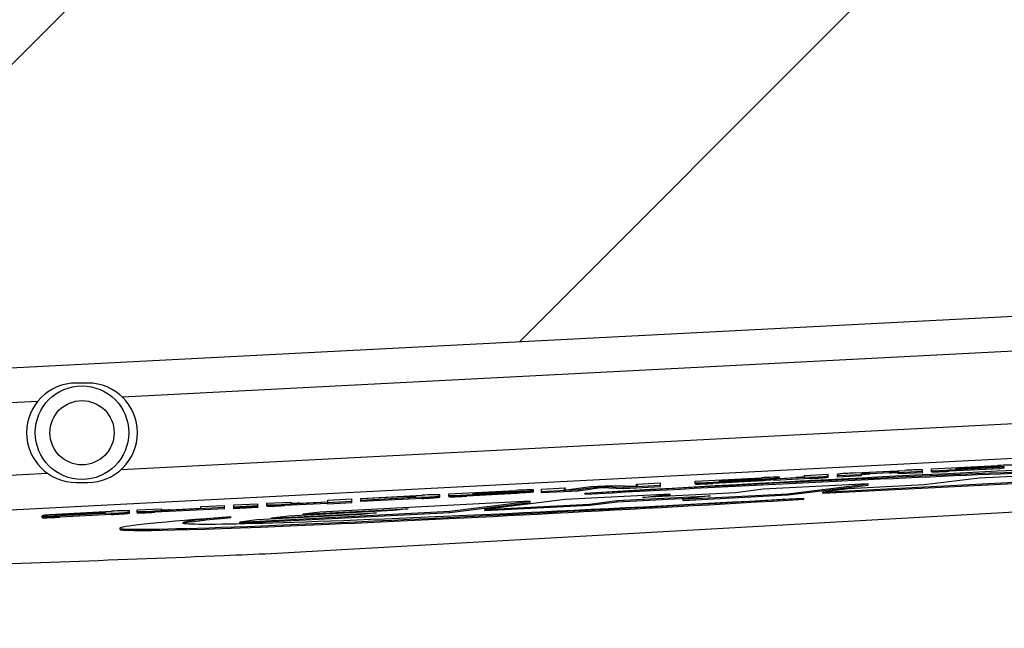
# Model space of a CAD drawing. Header units: millimetres. Extents: x 0 to 594, y 0 to 420.
# Tile 9 of 47: x 38 to 59, y 292 to 305. Entities that reach past the tile are written whole.
import ezdxf

# ---------------------------------------------------------------- set-up
doc = ezdxf.new("R2010")
doc.units = ezdxf.units.MM
doc.header["$LTSCALE"] = 32.67
doc.linetypes.add('PHANTOM', pattern=[0.8, 0.45, -0.05, 0.1, -0.05, 0.1, -0.05])
doc.layers.get('0').update_dxf_attribs({"linetype": 'CONTINUOUS'})
for name, color, linetype in [('ASSY', 7, 'CONTINUOUS'), ('AXIS', 7, 'CONTINUOUS'), ('CRV', 7, 'CONTINUOUS'), ('DRIV_DIM', 7, 'CONTINUOUS'), ('ROUND', 7, 'CONTINUOUS')]:
    doc.layers.add(name, color=color, linetype=linetype)
doc.styles.get("Standard").update_dxf_attribs({"font": 'txt', "width": 0.8})
doc.dimstyles.new('DIMSTYLE_7', dxfattribs={"dimtxt": 3.8, "dimasz": 1.8, "dimexe": 2, "dimexo": 1.5, "dimgap": 1.9, "dimtad": 1, "dimdec": 3, "dimlfac": 4, "dimdsep": 46, "dimtxsty": 'STANDARD', "dimblk": 'OPEN', "dimblk1": 'OPEN', "dimblk2": 'OPEN', "dimcen": 0.09, "dimadec": 3, "dimazin": 2, "dimtp": 0.5, "dimtm": 0.5, "dimtfac": 1, "dimtdec": -1, "dimtofl": 0, "dimtmove": 0, "dimatfit": 3, "dimldrblk": 'OPEN', "dimfxl": 1, "dimtolj": 1, "dimarcsym": 0})

# ---------------------------------------------------------------- blocks, each defined once
blk = doc.blocks.new('*D37')
at = {"layer": 'DRIV_DIM', "color": 2, "linetype": 'Continuous'}
blk.add_line((196.067, 361.001), (206.698, 373.67), dxfattribs=at)
for points in [[(203.632, 372.809), (205.412, 372.138), (204.416, 373.759)], [(14.185, 285.052), (14.787, 283.248), (15.416, 285.043)]]:
    blk.add_lwpolyline(points, dxfattribs=at)
for start, end in [(50, 115), (115, 180)]:
    blk.add_arc((130.824, 283.248), 116.038, start, end, dxfattribs=at)
blk = doc.blocks.new('_OPEN')
at = {"color": 0, "linetype": 'ByBlock'}
for p, q in [((0, 0), (-1, 0.342)), ((-1, -0.342), (0, 0)), ((-1, 0), (0, 0))]:
    blk.add_line(p, q, dxfattribs=at)

msp = doc.modelspace()

# ---------------------------------------------------------------- linework, layer by layer
at = {"color": 9, "linetype": 'Continuous'}
for p, q in [((61.05509, 297.57138), (40.4398, 296.50976)), ((38.62359, 296.41623), (30.1687, 295.98083)), ((40.41331, 294.96078), (61.47794, 296.04554)), ((56.87061, 294.8911), (56.87061, 294.91614)), ((58.1409, 294.92194), (58.1409, 294.94698)), ((30.24818, 294.43731), (38.8368, 294.87959)), ((54.26018, 294.73954), (54.26018, 294.76459)), ((55.17304, 294.76907), (55.17304, 294.79412)), ((56.44372, 294.86912), (56.44372, 294.89416)), ((48.99157, 294.46823), (48.99157, 294.49327)), ((53.08027, 294.66133), (53.08027, 294.68637)), ((46.54061, 294.35925), (46.54061, 294.3843)), ((46.85624, 294.34073), (46.85624, 294.36577)), ((47.81158, 294.39001), (47.81158, 294.41505)), ((41.13638, 294.0462), (41.13638, 294.07124)), ((43.91004, 294.18909), (43.91004, 294.21413)), ((39.10174, 293.94141), (39.10174, 293.96645)), ((39.29908, 293.98679), (39.29908, 293.99514)), ((40.20901, 293.99843), (40.20901, 294.02347))]:
    msp.add_line(p, q, dxfattribs=at)
at = {"color": 7, "linetype": 'Continuous'}
for p, q in [((39.69941, 296.8102), (39.44941, 296.8102)), ((56.12787, 294.88762), (57.18647, 294.94213)), ((56.87061, 294.91614), (56.44372, 294.89416)), ((57.05464, 294.866), (57.05464, 294.92146)), ((57.5658, 294.91737), (57.05464, 294.89105)), ((57.5658, 294.89233), (57.5658, 294.95048)), ((57.76001, 294.97167), (59.18179, 295.04489)), ((57.76001, 294.9135), (57.76001, 294.97167)), ((59.22317, 295.00271), (58.1409, 294.94698)), ((59.22317, 294.97767), (58.1409, 294.92194)), ((59.32091, 295.0252), (58.27293, 294.97123)), ((58.89092, 295.02037), (58.27293, 294.98855)), ((58.27293, 294.97995), (59.01434, 295.01813)), ((58.27293, 294.98855), (58.27293, 294.97995)), ((58.27293, 294.97123), (58.27293, 294.96766)), ((58.45677, 294.97297), (59.32005, 295.01742)), ((58.89092, 295.01178), (58.89092, 295.02037)), ((59.32005, 295.01742), (59.22317, 295.00271)), ((59.22317, 294.97767), (59.22317, 295.00271)), ((59.32005, 294.99238), (59.22317, 294.97767)), ((59.32005, 294.99238), (59.32005, 295.01742)), ((52.69941, 294.67794), (52.69955, 294.71107)), ((52.69955, 294.71107), (54.12111, 294.78428)), ((54.16245, 294.7421), (53.08027, 294.68637)), ((54.16245, 294.71706), (53.08027, 294.66133)), ((54.26018, 294.76459), (53.2122, 294.71062)), ((53.83019, 294.75976), (53.2122, 294.72794)), ((53.2122, 294.71934), (53.95362, 294.75752)), ((53.2122, 294.72794), (53.2122, 294.71934)), ((53.2122, 294.71062), (53.2122, 294.70705)), ((53.39604, 294.71235), (54.25933, 294.75681)), ((53.83019, 294.75117), (53.83019, 294.75976)), ((54.25933, 294.75681), (54.16245, 294.7421)), ((54.16245, 294.71706), (54.16245, 294.7421)), ((54.25933, 294.73177), (54.16245, 294.71706)), ((54.25933, 294.73177), (54.25933, 294.75681)), ((54.26018, 294.73954), (54.29704, 294.74146)), ((55.17304, 294.79412), (54.39602, 294.7541)), ((55.17304, 294.76907), (54.39602, 294.72906)), ((54.39602, 294.7541), (54.49577, 294.76896)), ((54.39602, 294.72906), (54.39602, 294.7541)), ((54.49577, 294.76896), (54.85719, 294.78758)), ((54.50691, 294.79018), (54.50686, 294.794)), ((54.50702, 294.7826), (54.50691, 294.79018)), ((54.50702, 294.76896), (54.50702, 294.7826)), ((55.04141, 294.83167), (55.55235, 294.85798)), ((55.04141, 294.80122), (55.04141, 294.83167)), ((55.43643, 294.47933), (60.92916, 294.76219)), ((55.43772, 294.45437), (60.93044, 294.73723)), ((55.55235, 294.79979), (55.55235, 294.85798)), ((55.74854, 294.79874), (55.74854, 294.8569)), ((56.2597, 294.85011), (55.74854, 294.82379)), ((56.2597, 294.82507), (55.74854, 294.79874)), ((56.2597, 294.82507), (56.2597, 294.88052)), ((56.27629, 294.85882), (56.29219, 294.86026)), ((56.40934, 294.89237), (56.44372, 294.89416)), ((56.87061, 294.8911), (56.44372, 294.86912)), ((56.87061, 294.8911), (56.90378, 294.89279)), ((57.5658, 294.89233), (57.05464, 294.866)), ((58.77946, 294.77599), (57.6025, 294.63019)), ((61.02648, 294.8917), (58.77946, 294.77599)), ((39.44941, 294.6852), (39.69941, 294.6852)), ((47.43093, 294.43975), (48.8525, 294.51296)), ((48.99157, 294.49327), (47.94359, 294.4393)), ((49.2383, 294.51887), (49.23825, 294.52269)), ((49.23841, 294.51128), (49.2383, 294.51887)), ((49.23841, 294.48624), (49.23841, 294.51128)), ((49.40894, 294.54162), (49.92077, 294.56797)), ((49.40894, 294.45921), (49.40894, 294.54162)), ((50.19482, 294.52472), (49.40894, 294.48425)), ((50.19482, 294.49968), (49.40894, 294.45921)), ((49.89356, 294.51997), (50.46975, 294.59624)), ((49.92077, 294.56797), (49.89356, 294.51997)), ((49.92077, 294.54293), (49.9089, 294.522)), ((49.92077, 294.54293), (49.92077, 294.56797)), ((50.69226, 294.59074), (50.19482, 294.52472)), ((50.69226, 294.5657), (50.19482, 294.49968)), ((50.19482, 294.49968), (50.19482, 294.52472)), ((50.46975, 294.59624), (50.91964, 294.61941)), ((50.69226, 294.5657), (50.69226, 294.59074)), ((51.17334, 294.57511), (50.69226, 294.59074)), ((51.17334, 294.55007), (50.69226, 294.5657)), ((50.91964, 294.61941), (51.4746, 294.60139)), ((51.95921, 294.61558), (51.17334, 294.57511)), ((51.95921, 294.59054), (51.17334, 294.55007)), ((51.17334, 294.55007), (51.17334, 294.57511)), ((51.44739, 294.64659), (51.95921, 294.67295)), ((51.44739, 294.62155), (51.44739, 294.64659)), ((51.4746, 294.60139), (51.44739, 294.64659)), ((51.45922, 294.60189), (51.44739, 294.62155)), ((51.95921, 294.59054), (51.95921, 294.67295)), ((52.69941, 294.6529), (52.69941, 294.67794)), ((54.16058, 294.53813), (53.5721, 294.46523)), ((56.4076, 294.65385), (54.16058, 294.53813)), ((54.68743, 294.44076), (56.4076, 294.65385)), ((54.68871, 294.4158), (56.40889, 294.62889)), ((55.97965, 294.54662), (55.43643, 294.47933)), ((57.6025, 294.63019), (55.97965, 294.54662)), ((56.40889, 294.62889), (56.4076, 294.65385)), ((49.1672, 294.28099), (44.67315, 294.04956)), ((44.83703, 294.30617), (45.34886, 294.33253)), ((44.83703, 294.27159), (44.83703, 294.30617)), ((45.34886, 294.25015), (45.34886, 294.33253)), ((45.54417, 294.34259), (46.85624, 294.41015)), ((46.54061, 294.3843), (45.54417, 294.33298)), ((46.85624, 294.36577), (45.54417, 294.29821)), ((45.54417, 294.30793), (46.54061, 294.35925)), ((45.54417, 294.27317), (45.54417, 294.34259)), ((46.85624, 294.34073), (45.54417, 294.27317)), ((46.72463, 294.37288), (46.72463, 294.38961)), ((47.23557, 294.37146), (47.23557, 294.41843)), ((47.43093, 294.38159), (47.43093, 294.43975)), ((47.44702, 294.0679), (49.1672, 294.28099)), ((48.8938, 294.47078), (47.81158, 294.41505)), ((48.8938, 294.44574), (47.81158, 294.39001)), ((48.56158, 294.48844), (47.94359, 294.45662)), ((47.94359, 294.44802), (48.685, 294.48621)), ((47.94359, 294.45662), (47.94359, 294.44802)), ((47.94359, 294.4393), (47.94359, 294.43573)), ((48.12739, 294.44104), (48.99067, 294.48549)), ((49.9162, 294.31956), (48.19603, 294.10647)), ((48.56158, 294.47985), (48.56158, 294.48844)), ((48.99067, 294.48549), (48.8938, 294.47078)), ((48.8938, 294.44574), (48.8938, 294.47078)), ((48.99067, 294.46045), (48.8938, 294.44574)), ((48.99067, 294.46045), (48.99067, 294.48549)), ((48.99157, 294.46823), (49.02848, 294.47015)), ((49.16848, 294.25603), (49.1672, 294.28099)), ((52.16323, 294.43528), (49.9162, 294.31956)), ((50.34456, 294.42429), (50.34328, 294.44925)), ((50.44305, 294.22219), (51.03153, 294.29509)), ((51.03153, 294.29509), (53.02888, 294.39794)), ((51.03282, 294.27013), (51.03153, 294.29509)), ((51.03282, 294.27013), (52.68314, 294.35511)), ((53.5721, 294.46523), (51.57474, 294.36238)), ((51.57474, 294.36238), (52.16323, 294.43528)), ((51.92177, 294.38025), (52.16451, 294.41032)), ((52.16451, 294.41032), (52.16323, 294.43528)), ((52.4404, 294.32504), (54.68743, 294.44076)), ((53.02888, 294.39794), (52.4404, 294.32504)), ((52.44169, 294.30009), (52.4404, 294.32504)), ((52.44169, 294.30009), (54.68871, 294.4158)), ((54.68871, 294.4158), (54.68743, 294.44076)), ((55.03176, 294.32577), (55.03047, 294.35073)), ((55.43772, 294.45437), (55.43643, 294.47933)), ((40.58834, 294.02915), (40.58834, 294.07724)), ((40.75727, 294.09608), (41.2682, 294.12239)), ((40.75727, 294.03786), (40.75727, 294.09608)), ((42.62827, 294.14807), (41.13638, 294.07124)), ((42.62827, 294.12302), (41.13638, 294.0462)), ((41.2682, 294.12239), (41.2682, 294.09191)), ((41.45223, 294.09723), (42.11645, 294.13143)), ((42.11645, 294.16608), (42.62827, 294.19243)), ((42.11645, 294.13143), (42.11645, 294.16608)), ((42.62827, 294.12302), (42.62827, 294.19243)), ((42.8238, 294.2025), (43.3354, 294.22885)), ((42.8238, 294.11649), (42.8238, 294.2025)), ((43.3354, 294.18447), (42.8238, 294.15812)), ((42.8238, 294.15232), (43.3354, 294.17867)), ((43.33563, 294.17129), (42.8238, 294.14154)), ((43.33563, 294.14625), (42.8238, 294.11649)), ((42.95297, 293.83647), (47.44702, 294.0679)), ((43.3354, 294.17867), (43.3354, 294.22885)), ((43.3354, 294.17867), (43.33563, 294.17129)), ((43.33563, 294.14625), (43.33563, 294.17129)), ((43.53093, 294.23891), (44.04187, 294.26522)), ((43.53093, 294.18075), (43.53093, 294.23891)), ((44.83703, 294.26187), (43.91004, 294.21413)), ((44.83703, 294.23683), (43.91004, 294.18909)), ((46.24116, 294.08116), (43.99413, 293.96545)), ((44.04187, 294.26522), (44.04187, 294.2348)), ((44.2259, 294.24012), (44.83703, 294.27159)), ((44.31101, 294.0047), (46.55803, 294.12041)), ((45.34886, 294.27519), (44.83703, 294.24522)), ((44.83703, 294.22018), (44.83703, 294.26187)), ((45.34886, 294.25015), (44.83703, 294.22018)), ((46.55803, 294.12041), (46.24116, 294.08116)), ((47.44831, 294.04294), (47.44702, 294.0679)), ((47.44831, 294.04294), (49.16848, 294.25603)), ((48.19603, 294.10647), (50.44305, 294.22219)), ((48.19731, 294.08151), (48.19603, 294.10647)), ((48.19731, 294.08151), (50.44434, 294.19723)), ((50.44434, 294.19723), (50.44305, 294.22219)), ((50.44434, 294.19723), (51.03282, 294.27013)), ((38.7208, 293.93297), (38.7208, 293.97159)), ((39.9115, 294.04299), (38.77639, 293.98454)), ((38.77639, 293.98454), (38.8757, 293.99919)), ((38.77639, 293.97664), (38.77639, 293.98454)), ((38.8757, 293.99919), (40.20259, 294.06752)), ((38.90969, 293.98381), (40.07733, 294.04394)), ((40.20901, 294.02347), (39.10174, 293.96645)), ((40.20901, 293.99843), (39.10174, 293.94141)), ((39.2338, 293.99085), (39.23396, 293.98663)), ((39.24929, 293.99235), (39.29908, 293.99514)), ((40.07734, 294.03521), (39.29908, 293.99514)), ((39.40206, 293.99164), (39.92605, 294.01862)), ((39.9115, 294.0354), (39.9115, 294.04299)), ((40.07733, 294.04394), (40.07717, 294.04737)), ((40.07734, 294.03097), (40.07734, 294.03521)), ((42.76426, 293.92518), (42.76298, 293.95014)), ((43.31512, 293.88133), (42.95297, 293.83647)), ((42.95426, 293.81151), (47.44831, 294.04294)), ((45.56214, 293.99705), (43.31512, 293.88133)), ((43.63199, 293.92059), (45.87901, 294.0363)), ((43.99413, 293.96545), (43.63199, 293.92059)), ((43.63328, 293.89563), (43.63199, 293.92059)), ((44.67315, 294.04956), (44.31101, 294.0047)), ((44.31229, 293.97974), (44.31101, 294.0047)), ((45.87901, 294.0363), (45.56214, 293.99705)), ((40.3823, 293.70672), (40.38358, 293.68176)), ((42.95426, 293.81151), (42.95297, 293.83647))]:
    msp.add_line(p, q, dxfattribs=at)
for centre, radius, start, end in [((39.44941, 295.7477), 1.0625, 90, 270), ((39.69941, 295.7477), 1.0625, 270, 90), ((53.3953, 311.94294), 17.20011, 272.882244, 273.333277), ((53.56415, 308.9177), 14.19518, 272.959486, 273.360171)]:
    msp.add_arc(centre, radius, start, end, dxfattribs=at)
for centre, major_axis, ratio, start_param, end_param in [((52.68688, 294.39999), (12.30458, 0.69328), 0.01495937, 5.64978913, 8.04477492), ((52.68688, 294.39999), (10.9586, 0.57998), 0.01613953, 5.84428163, 8.06865118), ((52.68816, 294.37503), (10.9586, 0.57998), 0.01613953, 6.35709542, 8.06865118), ((52.68688, 294.39999), (12.30458, 0.69328), 0.01495937, 2.50819648, 4.90318226), ((52.68816, 294.37503), (12.30458, 0.69328), 0.01495937, 3.14156617, 4.90318226), ((52.68688, 294.39999), (10.9586, 0.57998), 0.01613953, 2.70268898, 4.92705852), ((52.68816, 294.37503), (10.9586, 0.57998), 0.01613953, 2.70268898, 3.06652062)]:
    msp.add_ellipse(centre, major_axis=major_axis, ratio=ratio, start_param=start_param, end_param=end_param, dxfattribs=at)
for points, knots in [([(56.87061, 294.91614), (56.88218, 294.91674), (56.92708, 294.91901), (56.97199, 294.92127), (57.00534, 294.92241)], [0, 0, 0, 0, 0.25771518, 1, 1, 1, 1]), ([(57.00534, 294.92241), (57.01398, 294.9227), (57.02716, 294.92307), (57.04415, 294.92317), (57.0506, 294.92266), (57.05464, 294.92211), (57.05464, 294.92146)], [0, 0, 0, 0, 0.52322161, 0.82552062, 0.96086423, 1, 1, 1, 1]), ([(57.5658, 294.95048), (57.5658, 294.95246), (57.55394, 294.95191), (57.54015, 294.95436), (57.50739, 294.95365), (57.46479, 294.9535), (57.40768, 294.9518), (57.31368, 294.94842), (57.23853, 294.94481), (57.18647, 294.94213)], [0, 0, 0, 0, 0.0156077, 0.06146847, 0.14059853, 0.25558553, 0.40657357, 0.58827342, 1, 1, 1, 1]), ([(57.76001, 294.93855), (57.76001, 294.93745), (57.76604, 294.93694), (57.77353, 294.93575), (57.7903, 294.93541), (57.80256, 294.93523), (57.81001, 294.93521)], [0, 0, 0, 0, 0.06540825, 0.24772146, 0.55659002, 1, 1, 1, 1]), ([(57.76001, 294.9135), (57.76001, 294.91275), (57.76382, 294.912), (57.7689, 294.91123), (57.77968, 294.91064), (57.78767, 294.91042), (57.79248, 294.91033)], [0, 0, 0, 0, 0.06907781, 0.25274426, 0.56089366, 1, 1, 1, 1]), ([(57.79248, 294.91033), (57.8372, 294.90952), (57.95343, 294.91318), (58.06951, 294.91826), (58.1409, 294.92194)], [0, 0, 0, 0, 0.38487386, 1, 1, 1, 1]), ([(57.81001, 294.93521), (57.82893, 294.93519), (57.9393, 294.93699), (58.04957, 294.94228), (58.1409, 294.94698)], [0, 0, 0, 0, 0.17140855, 1, 1, 1, 1]), ([(58.45677, 294.97297), (58.43297, 294.97174), (58.39751, 294.96994), (58.35154, 294.96782), (58.32103, 294.96661), (58.29832, 294.966), (58.28265, 294.96599), (58.27665, 294.96646), (58.27293, 294.96705), (58.27293, 294.96766)], [0, 0, 0, 0, 0.38803382, 0.57753664, 0.75086443, 0.8816005, 0.956363, 0.99008517, 1, 1, 1, 1]), ([(58.89092, 295.02037), (58.90226, 295.02094), (58.94462, 295.02302), (58.98699, 295.02503), (59.01804, 295.02583)], [0, 0, 0, 0, 0.26779639, 1, 1, 1, 1]), ([(59.05637, 295.0221), (59.05637, 295.02076), (59.03603, 295.02034), (59.02711, 295.01879), (59.01434, 295.01813)], [0, 0, 0, 0, 0.09498608, 1, 1, 1, 1]), ([(59.01804, 295.02583), (59.0244, 295.02599), (59.03435, 295.02615), (59.0475, 295.02622), (59.05271, 295.02566), (59.05637, 295.02533), (59.05637, 295.02473)], [0, 0, 0, 0, 0.49541335, 0.80184477, 0.9537066, 1, 1, 1, 1]), ([(59.5599, 295.05623), (59.54402, 295.05748), (59.4993, 295.05684), (59.37328, 295.05432), (59.26315, 295.04907), (59.18179, 295.04489)], [0, 0, 0, 0, 0.12624283, 0.35401589, 1, 1, 1, 1]), ([(53.39604, 294.71235), (53.37224, 294.71113), (53.33679, 294.70933), (53.29083, 294.70721), (53.26033, 294.706), (53.23762, 294.70539), (53.22194, 294.70538), (53.21594, 294.70585), (53.2122, 294.70644), (53.2122, 294.70705)], [0, 0, 0, 0, 0.38796279, 0.57741328, 0.75067599, 0.88141302, 0.95626353, 0.99006255, 1, 1, 1, 1]), ([(53.83019, 294.75976), (53.84154, 294.76033), (53.8839, 294.76241), (53.92626, 294.76442), (53.95731, 294.76522)], [0, 0, 0, 0, 0.26779611, 1, 1, 1, 1]), ([(53.99564, 294.76149), (53.99564, 294.76015), (53.97529, 294.75974), (53.96638, 294.75818), (53.95362, 294.75752)], [0, 0, 0, 0, 0.09517718, 1, 1, 1, 1]), ([(53.95731, 294.76522), (53.96367, 294.76538), (53.97363, 294.76554), (53.98677, 294.76561), (53.99198, 294.76505), (53.99564, 294.76472), (53.99564, 294.76412)], [0, 0, 0, 0, 0.49541217, 0.80184409, 0.95370651, 1, 1, 1, 1]), ([(54.49922, 294.79562), (54.48336, 294.79687), (54.43864, 294.79623), (54.31262, 294.79371), (54.20248, 294.78847), (54.12111, 294.78428)], [0, 0, 0, 0, 0.12618004, 0.3539474, 1, 1, 1, 1]), ([(54.39538, 294.77193), (54.40126, 294.77228), (54.42281, 294.77358), (54.44436, 294.775), (54.46001, 294.77621)], [0, 0, 0, 0, 0.27303103, 1, 1, 1, 1]), ([(54.46001, 294.77621), (54.46613, 294.77668), (54.48101, 294.77813), (54.49615, 294.77889), (54.50466, 294.7813)], [0, 0, 0, 0, 0.40986115, 1, 1, 1, 1]), ([(54.50686, 294.794), (54.50685, 294.79471), (54.50306, 294.79509), (54.50114, 294.79547), (54.49922, 294.79562)], [0, 0, 0, 0, 0.26891886, 1, 1, 1, 1]), ([(54.50466, 294.7813), (54.50528, 294.78147), (54.50609, 294.78168), (54.50702, 294.78232), (54.50702, 294.7826)], [0, 0, 0, 0, 0.70182841, 1, 1, 1, 1]), ([(55.04141, 294.80122), (55.04141, 294.80058), (55.03774, 294.79971), (55.03159, 294.7985), (55.01593, 294.79698), (54.9931, 294.7952), (54.96256, 294.79328), (54.91653, 294.79065), (54.88102, 294.7888), (54.85719, 294.78758)], [0, 0, 0, 0, 0.01040171, 0.04477506, 0.1201655, 0.25109379, 0.42407422, 0.61305476, 1, 1, 1, 1]), ([(55.17304, 294.79412), (55.20697, 294.79586), (55.31727, 294.80202), (55.42764, 294.80844), (55.50373, 294.81647)], [0, 0, 0, 0, 0.30748717, 1, 1, 1, 1]), ([(55.17304, 294.76907), (55.22516, 294.77176), (55.30034, 294.77589), (55.39434, 294.7822), (55.45139, 294.78636), (55.49406, 294.79064), (55.52666, 294.79322), (55.5407, 294.79725), (55.55235, 294.79775), (55.55235, 294.79979)], [0, 0, 0, 0, 0.41089957, 0.59230657, 0.7431797, 0.8582561, 0.93765107, 0.98391183, 1, 1, 1, 1]), ([(55.50373, 294.81647), (55.51099, 294.81724), (55.52298, 294.81868), (55.53919, 294.82067), (55.54664, 294.82269), (55.55235, 294.82372), (55.55235, 294.82484)], [0, 0, 0, 0, 0.44149461, 0.74956363, 0.9324967, 1, 1, 1, 1]), ([(56.12787, 294.88762), (56.07576, 294.88493), (56.00058, 294.8808), (55.90659, 294.87449), (55.84954, 294.87033), (55.80687, 294.86605), (55.77425, 294.86348), (55.7602, 294.85944), (55.74854, 294.85894), (55.74854, 294.8569)], [0, 0, 0, 0, 0.41084074, 0.59221035, 0.74306205, 0.85814961, 0.93758365, 0.98389016, 1, 1, 1, 1]), ([(56.2597, 294.88052), (56.2597, 294.88103), (56.26232, 294.88187), (56.26686, 294.88278), (56.27798, 294.88412), (56.30471, 294.8864), (56.34975, 294.88916), (56.38856, 294.89127), (56.40934, 294.89237)], [0, 0, 0, 0, 0.01011046, 0.04122431, 0.10683706, 0.22272439, 0.58500264, 1, 1, 1, 1]), ([(56.2597, 294.85548), (56.2597, 294.85664), (56.2679, 294.85726), (56.27179, 294.85835), (56.27629, 294.85882)], [0, 0, 0, 0, 0.20405795, 1, 1, 1, 1]), ([(56.29219, 294.86026), (56.3031, 294.86113), (56.35358, 294.8645), (56.40412, 294.86708), (56.44372, 294.86912)], [0, 0, 0, 0, 0.21616841, 1, 1, 1, 1]), ([(56.90378, 294.89279), (56.91383, 294.8933), (56.95169, 294.89515), (56.98955, 294.89699), (57.01738, 294.89773)], [0, 0, 0, 0, 0.26554291, 1, 1, 1, 1]), ([(57.01738, 294.89773), (57.02247, 294.89787), (57.03431, 294.89788), (57.04639, 294.8987), (57.05303, 294.89727)], [0, 0, 0, 0, 0.42842235, 1, 1, 1, 1]), ([(48.56158, 294.48844), (48.57294, 294.48902), (48.61535, 294.4911), (48.65777, 294.49311), (48.68885, 294.49391)], [0, 0, 0, 0, 0.26783954, 1, 1, 1, 1]), ([(48.72703, 294.49017), (48.72703, 294.48883), (48.70668, 294.48842), (48.69777, 294.48686), (48.685, 294.48621)], [0, 0, 0, 0, 0.09517323, 1, 1, 1, 1]), ([(48.68885, 294.49391), (48.69519, 294.49407), (48.70511, 294.49423), (48.7182, 294.49429), (48.72339, 294.49374), (48.72703, 294.4934), (48.72703, 294.49281)], [0, 0, 0, 0, 0.49584538, 0.80212478, 0.95376165, 1, 1, 1, 1]), ([(49.23061, 294.52431), (49.21475, 294.52556), (49.17003, 294.52492), (49.04401, 294.5224), (48.93387, 294.51715), (48.8525, 294.51296)], [0, 0, 0, 0, 0.12617996, 0.35394707, 1, 1, 1, 1]), ([(48.99157, 294.49327), (49.00915, 294.49418), (49.07578, 294.49769), (49.14243, 294.5011), (49.1914, 294.50489)], [0, 0, 0, 0, 0.26388762, 1, 1, 1, 1]), ([(49.1914, 294.50489), (49.19753, 294.50536), (49.2124, 294.50681), (49.22754, 294.50757), (49.23605, 294.50998)], [0, 0, 0, 0, 0.41002447, 1, 1, 1, 1]), ([(49.23825, 294.52269), (49.23824, 294.52339), (49.23444, 294.52378), (49.23253, 294.52416), (49.23061, 294.52431)], [0, 0, 0, 0, 0.26891866, 1, 1, 1, 1]), ([(49.23605, 294.50998), (49.23667, 294.51016), (49.23748, 294.51037), (49.23841, 294.51101), (49.23841, 294.51128)], [0, 0, 0, 0, 0.70175018, 1, 1, 1, 1]), ([(52.69941, 294.67794), (52.69941, 294.67685), (52.70544, 294.67633), (52.71292, 294.67515), (52.72968, 294.6748), (52.74194, 294.67462), (52.74939, 294.67461)], [0, 0, 0, 0, 0.06532355, 0.24759927, 0.55649421, 1, 1, 1, 1]), ([(52.69941, 294.6529), (52.69941, 294.65214), (52.70321, 294.6514), (52.70829, 294.65062), (52.71907, 294.65003), (52.72705, 294.64981), (52.73186, 294.64972)], [0, 0, 0, 0, 0.06898218, 0.25260267, 0.56078195, 1, 1, 1, 1]), ([(52.73186, 294.64972), (52.77657, 294.64892), (52.8928, 294.65258), (53.00888, 294.65766), (53.08027, 294.66133)], [0, 0, 0, 0, 0.38485923, 1, 1, 1, 1]), ([(52.74939, 294.67461), (52.7683, 294.67458), (52.87867, 294.67639), (52.98894, 294.68167), (53.08027, 294.68637)], [0, 0, 0, 0, 0.17139966, 1, 1, 1, 1]), ([(46.54061, 294.3843), (46.55217, 294.38489), (46.59703, 294.38716), (46.64189, 294.38942), (46.67521, 294.39055)], [0, 0, 0, 0, 0.25770668, 1, 1, 1, 1]), ([(46.72463, 294.37288), (46.72463, 294.37224), (46.72097, 294.37137), (46.71484, 294.37016), (46.69921, 294.36864), (46.6764, 294.36686), (46.64589, 294.36494), (46.59989, 294.36232), (46.56442, 294.36047), (46.54061, 294.35925)], [0, 0, 0, 0, 0.01039399, 0.04472157, 0.12005112, 0.25094085, 0.42398202, 0.61301646, 1, 1, 1, 1]), ([(46.67521, 294.39055), (46.68386, 294.39085), (46.69707, 294.39122), (46.71411, 294.39133), (46.72057, 294.39081), (46.72463, 294.39026), (46.72463, 294.38961)], [0, 0, 0, 0, 0.52279502, 0.82526727, 0.96081712, 1, 1, 1, 1]), ([(47.22341, 294.42086), (47.20864, 294.42191), (47.16695, 294.42192), (47.04454, 294.41949), (46.93696, 294.41431), (46.85624, 294.41015)], [0, 0, 0, 0, 0.12093159, 0.33998884, 1, 1, 1, 1]), ([(46.85624, 294.36577), (46.89021, 294.36752), (47.00058, 294.37368), (47.11101, 294.38011), (47.18713, 294.38815)], [0, 0, 0, 0, 0.30764838, 1, 1, 1, 1]), ([(46.85624, 294.34073), (46.90835, 294.34342), (46.98353, 294.34755), (47.07752, 294.35386), (47.13457, 294.35802), (47.17724, 294.3623), (47.20986, 294.36487), (47.22391, 294.36891), (47.23557, 294.36941), (47.23557, 294.37146)], [0, 0, 0, 0, 0.41084233, 0.59221175, 0.7430634, 0.85815038, 0.93758384, 0.98389017, 1, 1, 1, 1]), ([(47.18713, 294.38815), (47.19436, 294.38892), (47.20631, 294.39035), (47.22246, 294.39234), (47.22988, 294.39436), (47.23557, 294.39538), (47.23557, 294.3965)], [0, 0, 0, 0, 0.44131591, 0.74939531, 0.93242553, 1, 1, 1, 1]), ([(47.23557, 294.41843), (47.23557, 294.41953), (47.22947, 294.42005), (47.22647, 294.42064), (47.22341, 294.42086)], [0, 0, 0, 0, 0.2644134, 1, 1, 1, 1]), ([(47.43093, 294.40663), (47.43093, 294.40553), (47.43695, 294.40502), (47.44444, 294.40384), (47.46119, 294.40349), (47.47345, 294.40331), (47.48088, 294.4033)], [0, 0, 0, 0, 0.06542085, 0.24774497, 0.55661126, 1, 1, 1, 1]), ([(47.43093, 294.38159), (47.43093, 294.38083), (47.43473, 294.38009), (47.43982, 294.37931), (47.45059, 294.37872), (47.45858, 294.3785), (47.46339, 294.37841)], [0, 0, 0, 0, 0.06908567, 0.25276091, 0.56090994, 1, 1, 1, 1]), ([(47.46339, 294.37841), (47.50807, 294.37761), (47.62423, 294.38126), (47.74023, 294.38634), (47.81158, 294.39001)], [0, 0, 0, 0, 0.38481162, 1, 1, 1, 1]), ([(47.48088, 294.4033), (47.49979, 294.40327), (47.61009, 294.40507), (47.72029, 294.41035), (47.81158, 294.41505)], [0, 0, 0, 0, 0.17135579, 1, 1, 1, 1]), ([(48.12739, 294.44104), (48.1036, 294.43981), (48.06816, 294.43801), (48.0222, 294.43589), (47.9917, 294.43468), (47.969, 294.43407), (47.95332, 294.43406), (47.94732, 294.43453), (47.94359, 294.43512), (47.94359, 294.43573)], [0, 0, 0, 0, 0.38798939, 0.57744954, 0.75071169, 0.88143443, 0.95627117, 0.99006379, 1, 1, 1, 1]), ([(49.02848, 294.47015), (49.05632, 294.47161), (49.09749, 294.47381), (49.15028, 294.47697), (49.18429, 294.47921), (49.20943, 294.48133), (49.22689, 294.48303), (49.23391, 294.48453), (49.23841, 294.48545), (49.23841, 294.48624)], [0, 0, 0, 0, 0.39650874, 0.58602635, 0.75365007, 0.87817108, 0.95272453, 0.98877018, 1, 1, 1, 1]), ([(40.58073, 294.07886), (40.56486, 294.08011), (40.52014, 294.07947), (40.39411, 294.07695), (40.28396, 294.07171), (40.20259, 294.06752)], [0, 0, 0, 0, 0.12618929, 0.35398367, 1, 1, 1, 1]), ([(40.58834, 294.07724), (40.58834, 294.07795), (40.58454, 294.07834), (40.58264, 294.07871), (40.58073, 294.07886)], [0, 0, 0, 0, 0.26819535, 1, 1, 1, 1]), ([(40.80667, 294.05954), (40.82544, 294.05951), (40.93541, 294.06128), (41.04529, 294.06655), (41.13638, 294.07124)], [0, 0, 0, 0, 0.17066864, 1, 1, 1, 1]), ([(41.45223, 294.09723), (41.42843, 294.096), (41.39296, 294.0942), (41.34698, 294.09208), (41.31645, 294.09087), (41.2937, 294.09026), (41.27798, 294.09024), (41.27196, 294.09072), (41.2682, 294.0913), (41.2682, 294.09191)], [0, 0, 0, 0, 0.38773616, 0.57708103, 0.75029613, 0.8811327, 0.95614258, 0.99003896, 1, 1, 1, 1]), ([(43.53093, 294.2058), (43.53093, 294.20471), (43.53685, 294.20417), (43.54425, 294.20301), (43.56078, 294.20263), (43.57291, 294.20245), (43.58027, 294.20243)], [0, 0, 0, 0, 0.06530593, 0.24712614, 0.55578988, 1, 1, 1, 1]), ([(43.53093, 294.18075), (43.53093, 294.17967), (43.53685, 294.17912), (43.54425, 294.17796), (43.56079, 294.17759), (43.57291, 294.1774), (43.58027, 294.17739)], [0, 0, 0, 0, 0.06530474, 0.24712462, 0.55578866, 1, 1, 1, 1]), ([(43.58027, 294.20243), (43.59903, 294.20239), (43.70903, 294.20416), (43.81893, 294.20944), (43.91004, 294.21413)], [0, 0, 0, 0, 0.17060921, 1, 1, 1, 1]), ([(43.58027, 294.17739), (43.59904, 294.17735), (43.70904, 294.17912), (43.81893, 294.1844), (43.91004, 294.18909)], [0, 0, 0, 0, 0.17061534, 1, 1, 1, 1]), ([(44.2259, 294.24012), (44.20209, 294.2389), (44.16662, 294.2371), (44.12062, 294.23497), (44.09008, 294.23376), (44.06734, 294.23315), (44.05163, 294.23314), (44.04562, 294.23361), (44.04187, 294.23419), (44.04187, 294.2348)], [0, 0, 0, 0, 0.38780661, 0.57720333, 0.75048288, 0.88131862, 0.95624133, 0.99006144, 1, 1, 1, 1]), ([(38.90969, 293.98381), (38.88947, 293.98277), (38.85914, 293.98124), (38.81896, 293.97906), (38.78929, 293.97754), (38.76293, 293.9755), (38.73952, 293.97504), (38.72949, 293.97198), (38.7208, 293.97283), (38.7208, 293.97159)], [0, 0, 0, 0, 0.32070012, 0.48068673, 0.63858685, 0.78801306, 0.91027587, 0.98028336, 1, 1, 1, 1]), ([(38.7208, 293.95801), (38.7208, 293.95735), (38.72401, 293.95657), (38.73204, 293.95537), (38.74163, 293.95511), (38.74864, 293.95493)], [0, 0, 0, 0, 0.07066869, 0.25480322, 1, 1, 1, 1]), ([(38.7208, 293.93297), (38.7208, 293.93221), (38.7246, 293.93147), (38.72969, 293.93069), (38.74047, 293.9301), (38.74846, 293.92988), (38.75327, 293.92979)], [0, 0, 0, 0, 0.06907529, 0.25274629, 0.56089898, 1, 1, 1, 1]), ([(38.74864, 293.95493), (38.79307, 293.95384), (38.91087, 293.95763), (39.0285, 293.96268), (39.10174, 293.96645)], [0, 0, 0, 0, 0.37730245, 1, 1, 1, 1]), ([(38.75327, 293.92979), (38.798, 293.92899), (38.91425, 293.93265), (39.03034, 293.93773), (39.10174, 293.94141)], [0, 0, 0, 0, 0.38490449, 1, 1, 1, 1]), ([(39.2338, 293.99085), (39.23375, 293.99208), (39.24215, 293.99035), (39.24534, 293.9921), (39.24929, 293.99235)], [0, 0, 0, 0, 0.23701721, 1, 1, 1, 1]), ([(39.40206, 293.99164), (39.38119, 293.99058), (39.34093, 293.98881), (39.28796, 293.98553), (39.25363, 293.98636), (39.23712, 293.98504), (39.23396, 293.98663)], [0, 0, 0, 0, 0.37253218, 0.72077065, 0.9370041, 1, 1, 1, 1]), ([(39.9115, 294.04299), (39.92286, 294.04357), (39.96527, 294.04564), (40.00769, 294.04765), (40.03878, 294.04846)], [0, 0, 0, 0, 0.26777963, 1, 1, 1, 1]), ([(40.07734, 294.03097), (40.07734, 294.02966), (40.06586, 294.02739), (40.04287, 294.02524), (39.98976, 294.02192), (39.94885, 294.0198), (39.92605, 294.01862)], [0, 0, 0, 0, 0.02598019, 0.16904023, 0.550118, 1, 1, 1, 1]), ([(40.03878, 294.04846), (40.04514, 294.04862), (40.05511, 294.04877), (40.06822, 294.04887), (40.07351, 294.04827), (40.07714, 294.04797), (40.07717, 294.04737)], [0, 0, 0, 0, 0.49468729, 0.80086374, 0.95301823, 1, 1, 1, 1]), ([(40.20901, 294.02347), (40.24297, 294.02522), (40.35333, 294.03138), (40.46377, 294.03781), (40.5399, 294.04585)], [0, 0, 0, 0, 0.30757768, 1, 1, 1, 1]), ([(40.20901, 293.99843), (40.26111, 294.00112), (40.33628, 294.00525), (40.43026, 294.01156), (40.48732, 294.01571), (40.53, 294.01999), (40.56263, 294.02257), (40.57668, 294.02661), (40.58834, 294.0271), (40.58834, 294.02915)], [0, 0, 0, 0, 0.4107581, 0.59213198, 0.74301695, 0.85813834, 0.93758884, 0.98389486, 1, 1, 1, 1]), ([(40.5399, 294.04585), (40.54713, 294.04661), (40.55907, 294.04805), (40.57523, 294.05004), (40.58265, 294.05205), (40.58834, 294.05308), (40.58834, 294.05419)], [0, 0, 0, 0, 0.441382, 0.74946121, 0.93245339, 1, 1, 1, 1]), ([(40.75727, 294.0629), (40.75727, 294.06182), (40.7632, 294.06128), (40.77061, 294.06011), (40.78717, 294.05974), (40.7993, 294.05956), (40.80667, 294.05954)], [0, 0, 0, 0, 0.06536827, 0.24733895, 0.55604107, 1, 1, 1, 1]), ([(40.75727, 294.03786), (40.75727, 294.03678), (40.7632, 294.03624), (40.77061, 294.03507), (40.78717, 294.0347), (40.79931, 294.03452), (40.80668, 294.0345)], [0, 0, 0, 0, 0.0653668, 0.24733702, 0.55603949, 1, 1, 1, 1]), ([(40.80668, 294.0345), (40.82545, 294.03447), (40.93542, 294.03623), (41.04529, 294.04151), (41.13638, 294.0462)], [0, 0, 0, 0, 0.17067644, 1, 1, 1, 1])]:
    msp.add_open_spline(points, degree=3, knots=knots, dxfattribs=at)
at = {"layer": 'ASSY', "color": 7, "linetype": 'Continuous'}
msp.add_circle((39.57441, 295.7477), 0.6875, dxfattribs=at)
at = {"layer": 'AXIS', "color": 7, "linetype": 'Continuous'}
msp.add_circle((39.57441, 295.7477), 1, dxfattribs=at)
at = {"layer": 'CRV', "color": 2, "linetype": 'Continuous'}
for p, q in [((48.94551, 297.69877), (134.42944, 383.1827)), ((31.82842, 297.38254), (116.68958, 382.2437))]:
    msp.add_line(p, q, dxfattribs=at)
at = {"layer": 'CRV', "color": 2, "linetype": 'PHANTOM'}
msp.add_arc((130.82441, 283.2477), 100, 50, 172.2034941, dxfattribs=at)
at = {"layer": 'ROUND', "color": 7, "linetype": 'Continuous'}
msp.add_line((30.13012, 296.72984), (73.76441, 298.97686), dxfattribs=at)
at = {"layer": 'ROUND', "color": 9, "linetype": 'Continuous'}
for p, q in [((73.92103, 295.93558), (30.28674, 293.68856)), ((44.62841, 293.21943), (73.97608, 294.86643))]:
    msp.add_line(p, q, dxfattribs=at)
msp.add_arc((37.5733, 418.26249), 125.24193, 272.3071807, 273.2292889, dxfattribs=at)
msp.add_open_spline([(30.33651, 292.7221), (32.22648, 292.76448), (36.31995, 292.88286), (40.41228, 293.03397), (42.61516, 293.12209)], degree=3, knots=[0, 0, 0, 0, 0.46163733, 1, 1, 1, 1], dxfattribs=at)

# ---------------------------------------------------------------- dimensions: what is measured, and where the dimension line sits
at = {"layer": 'DRIV_DIM', "color": 2, "linetype": 'Continuous'}
dim = msp.add_angular_dim_2l(base=(81.78472, 388.41366), line1=((194.35729, 358.96325), (195.10317, 359.85215)), line2=((17.447, 283.2477), (16.28662, 283.2477)), dimstyle='DIMSTYLE_7', override={"dimtad": 2}, dxfattribs=at)
dim.commit()
dim.dimension.update_dxf_attribs({"geometry": '*D37', "text_midpoint": (52.85798, 369.18957), "dimtype": 162})

doc.saveas('drawing.dxf')
